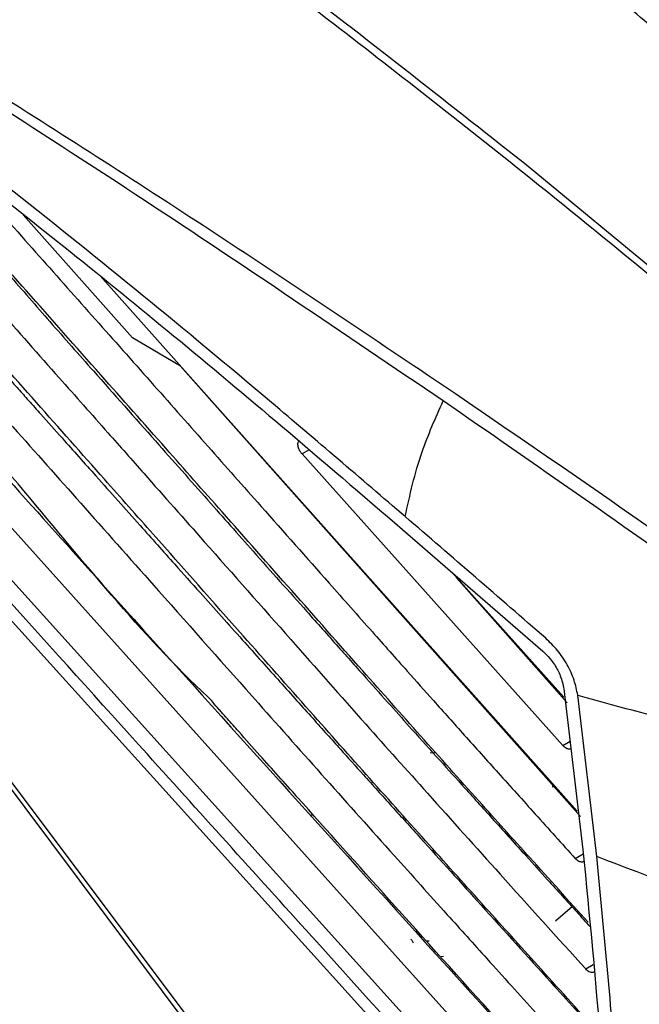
# Model space of a CAD drawing. Extents: x 106 to 315, y 19 to 260.
# Tile 81 of 132: x 136 to 145, y 217 to 232. Entities that reach past the tile are written whole.
import ezdxf

# ---------------------------------------------------------------- set-up
doc = ezdxf.new("R2010")
doc.units = 0
doc.layers.get('0').update_dxf_attribs({"linetype": 'CONTINUOUS'})

msp = doc.modelspace()

# ---------------------------------------------------------------- linework, layer by layer
at = {"color": 7, "linetype": 'CONTINUOUS'}
for p, q in [((143.184, 229.797), (146.947, 226.684)), ((137.341, 227.297), (135.733, 229.108)), ((143.875, 220.34), (136.864, 228.207)), ((138.045, 226.882), (137.341, 227.297)), ((133.216, 227.111), (144.222, 214.861)), ((138.038, 226.886), (143.924, 220.257)), ((144.318, 214.028), (133.581, 225.927)), ((139.832, 225.59), (143.664, 221.303)), ((140.179, 214.484), (132.742, 224.425)), ((141.306, 224.481), (143.369, 222.692)), ((143.68, 222.014), (142.026, 223.856)), ((142.103, 223.77), (143.729, 221.932)), ((140.255, 214.513), (133.903, 222.975)), ((143.681, 222.134), (143.96, 219.769)), ((144.163, 219.67), (143.884, 222.043)), ((141.714, 221.201), (141.798, 221.195)), ((143.51, 220.698), (143.564, 220.7)), ((143.556, 218.724), (143.806, 218.939))]:
    msp.add_line(p, q, dxfattribs=at)
at = {"color": 8, "linetype": 'CONTINUOUS'}
for p, q in [((139.938, 225.651), (139.832, 225.59)), ((143.664, 221.303), (143.772, 221.365)), ((143.848, 219.642), (143.965, 219.709)), ((141.701, 218.424), (141.66, 218.424)), ((141.877, 218.2), (141.911, 218.205)), ((144.001, 218.017), (144.113, 218.081))]:
    msp.add_line(p, q, dxfattribs=at)
at = {"color": 7, "linetype": 'CONTINUOUS', "flags": 128}
msp.add_lwpolyline([(141.01, 217.105), (137.647, 220.826), (134.284, 224.547)], dxfattribs=at)
at = {"color": 7, "linetype": 'CONTINUOUS'}
for points, knots in [([(147.444, 229.725), (147.323, 229.831), (147.034, 230.085), (146.529, 230.527), (145.88, 231.09), (145.108, 231.754), (144.323, 232.421), (143.466, 233.142), (142.597, 233.863), (141.678, 234.615), (140.816, 235.309), (139.952, 235.995), (139.005, 236.734), (137.987, 237.514), (137.007, 238.248), (136.2, 238.84), (135.743, 239.17), (135.555, 239.305)], [0, 0, 0, 0, 0.0306841, 0.0734604, 0.12833, 0.1952937, 0.2692371, 0.3274549, 0.4123406, 0.489159, 0.5599945, 0.6298361, 0.7072439, 0.7982221, 0.8857952, 0.953054, 1, 1, 1, 1]), ([(132.697, 237.478), (133.87, 236.689), (136.216, 235.111), (139.708, 232.544), (142.025, 230.713), (143.184, 229.797)], [0, 0, 0, 0, 0.333347, 0.66668, 1, 1, 1, 1]), ([(143.074, 229.734), (142.086, 230.516), (141.001, 231.376), (139.816, 232.278), (139.524, 232.499), (139.232, 232.719), (138.94, 232.937), (138.648, 233.155), (138.355, 233.372), (138.063, 233.587), (137.754, 233.814), (137.359, 234.101), (136.902, 234.432), (136.367, 234.814), (135.794, 235.22), (135.077, 235.721), (134.307, 236.251), (133.572, 236.747), (133.015, 237.119), (132.702, 237.325), (132.575, 237.408)], [0, 0, 0, 0, 0.283898, 0.311783, 0.339668, 0.367553, 0.395439, 0.423325, 0.451211, 0.479097, 0.506984, 0.539579, 0.591846, 0.637619, 0.692135, 0.755394, 0.841796, 0.911364, 0.964099, 1, 1, 1, 1]), ([(154.629, 224.409), (154.157, 224.898), (153.153, 225.936), (151.634, 227.458), (150.078, 228.983), (148.549, 230.451), (147.022, 231.891), (145.475, 233.326), (143.968, 234.705), (142.974, 235.602), (142.506, 236.024)], [0, 0, 0, 0, 0.118447, 0.251285, 0.376964, 0.502471, 0.627661, 0.752398, 0.883459, 1, 1, 1, 1]), ([(142.086, 226.473), (140.986, 227.214), (138.771, 228.706), (135.491, 230.813), (132.219, 232.842), (130.071, 234.099), (128.988, 234.733)], [0, 0, 0, 0, 0.248079, 0.499482, 0.747578, 1, 1, 1, 1]), ([(141.906, 226.369), (140.443, 227.361), (137.512, 229.349), (133.166, 232.126), (130.302, 233.816), (128.867, 234.663)], [0, 0, 0, 0, 0.332, 0.665353, 1, 1, 1, 1]), ([(141.348, 224.669), (140.692, 225.231), (139.405, 226.335), (137.49, 227.929), (135.578, 229.467), (133.653, 230.935), (131.718, 232.328), (130.436, 233.155), (129.797, 233.567)], [0, 0, 0, 0, 0.170988, 0.335773, 0.499083, 0.66823, 0.834706, 1, 1, 1, 1]), ([(130.56, 232.856), (131.043, 232.535), (132.019, 231.889), (133.48, 230.839), (134.951, 229.731), (136.438, 228.562), (137.971, 227.311), (139.599, 225.948), (140.719, 224.985), (141.306, 224.481)], [0, 0, 0, 0, 0.1341036, 0.2707525, 0.4059995, 0.5437758, 0.685572, 0.8352465, 1, 1, 1, 1]), ([(131.605, 231.975), (131.745, 231.816), (132.048, 231.472), (132.535, 230.918), (133.09, 230.29), (133.733, 229.564), (134.496, 228.703), (135.353, 227.736), (136.199, 226.781), (136.917, 225.971), (137.628, 225.167), (138.524, 224.154), (139.609, 222.926), (140.701, 221.692), (141.727, 220.542), (142.806, 219.341), (143.582, 218.481), (144.001, 218.017)], [0, 0, 0, 0, 0.034135, 0.073664, 0.118589, 0.168907, 0.229556, 0.303499, 0.376634, 0.434607, 0.477419, 0.549122, 0.652002, 0.740899, 0.814016, 0.899652, 1, 1, 1, 1]), ([(144.171, 217.1), (143.879, 217.423), (143.332, 218.029), (142.508, 218.943), (141.685, 219.858), (140.825, 220.82), (139.914, 221.845), (138.853, 223.044), (137.846, 224.181), (136.834, 225.324), (135.912, 226.364), (134.872, 227.537), (133.779, 228.768), (132.675, 230.012), (131.931, 230.856), (131.571, 231.265)], [0, 0, 0, 0, 0.068783, 0.129018, 0.194483, 0.263412, 0.333119, 0.411499, 0.516746, 0.573659, 0.653141, 0.736755, 0.821854, 0.913621, 1, 1, 1, 1]), ([(144.038, 218.704), (143.752, 219.021), (143.215, 219.615), (142.393, 220.528), (141.574, 221.444), (140.658, 222.475), (139.686, 223.574), (138.721, 224.664), (137.787, 225.722), (136.828, 226.805), (135.806, 227.959), (134.765, 229.133), (133.799, 230.222), (133.174, 230.929), (132.885, 231.256)], [0, 0, 0, 0, 0.0762452, 0.1428529, 0.2192808, 0.2956059, 0.3893587, 0.4814, 0.5558504, 0.6416892, 0.7398878, 0.8312999, 0.9220733, 1, 1, 1, 1]), ([(131.916, 230.113), (132.203, 229.79), (132.733, 229.191), (133.637, 228.174), (134.594, 227.099), (135.639, 225.924), (136.67, 224.763), (137.852, 223.432), (139.029, 222.105), (140.182, 220.807), (141.108, 219.771), (141.899, 218.89), (142.594, 218.119), (143.314, 217.322), (143.839, 216.74), (144.125, 216.424)], [0, 0, 0, 0, 0.070704, 0.130864, 0.222643, 0.306157, 0.388033, 0.47675, 0.597392, 0.678304, 0.760768, 0.824516, 0.871903, 0.930398, 1, 1, 1, 1]), ([(146.838, 226.621), (146.212, 227.151), (144.959, 228.209), (143.702, 229.226), (143.074, 229.734)], [0, 0, 0, 0, 0.5, 1, 1, 1, 1]), ([(135.182, 229.385), (135.461, 229.07), (136.016, 228.446), (136.84, 227.517), (137.65, 226.604), (138.445, 225.706), (139.303, 224.737), (140.108, 223.828), (140.824, 223.02), (141.335, 222.444), (141.785, 221.939), (142.231, 221.44), (142.73, 220.884), (143.274, 220.278), (143.652, 219.859), (143.848, 219.642)], [0, 0, 0, 0, 0.096901, 0.192156, 0.285764, 0.377726, 0.468042, 0.583691, 0.657281, 0.716351, 0.760899, 0.812957, 0.870305, 0.932652, 1, 1, 1, 1]), ([(135.28, 228.507), (135.36, 228.416), (135.641, 228.092), (136.133, 227.525), (136.855, 226.709), (137.63, 225.834), (138.414, 224.949), (139.154, 224.114), (139.793, 223.396), (140.346, 222.774), (140.758, 222.312), (141.119, 221.907), (141.48, 221.503), (141.842, 221.101), (142.244, 220.655), (142.667, 220.186), (143.074, 219.736), (143.48, 219.287), (143.791, 218.943), (143.998, 218.713), (144.062, 218.642)], [0, 0, 0, 0, 0.02751, 0.097616, 0.17086, 0.275181, 0.363337, 0.439369, 0.528814, 0.58162, 0.62847, 0.669365, 0.704803, 0.751432, 0.792185, 0.841026, 0.894725, 0.929905, 0.978171, 1, 1, 1, 1]), ([(144.277, 215.528), (143.219, 216.698), (141.708, 218.369), (140.025, 220.249), (139.29, 221.072), (138.949, 221.454), (138.761, 221.666), (138.662, 221.776), (138.612, 221.833), (138.586, 221.861), (138.573, 221.876), (138.567, 221.883), (138.564, 221.886), (138.562, 221.888), (138.561, 221.889), (138.561, 221.89), (138.561, 221.89), (138.561, 221.89), (138.561, 221.89), (138.561, 221.89), (138.56, 221.89), (138.56, 221.89), (138.56, 221.89), (138.556, 221.892), (138.523, 221.947), (137.509, 222.877), (135.68, 225.204), (133.809, 227.247), (132.876, 228.266)], [0, 0, 0, 0, 0.276575, 0.394972, 0.4428, 0.470284, 0.484918, 0.492458, 0.496284, 0.498211, 0.499178, 0.499662, 0.499904, 0.500025, 0.500086, 0.500116, 0.500132, 0.500139, 0.500143, 0.500145, 0.500146, 0.500146, 0.500147, 0.500147, 0.501174, 0.509886, 0.755577, 1, 1, 1, 1]), ([(134.263, 228.141), (134.381, 228.005), (134.594, 227.762), (134.903, 227.407), (135.144, 227.131), (135.322, 226.926), (135.437, 226.796), (135.543, 226.678), (135.668, 226.537), (135.821, 226.366), (136.036, 226.125), (136.366, 225.755), (136.852, 225.21), (137.405, 224.591), (137.915, 224.019), (138.314, 223.572), (138.645, 223.203), (138.947, 222.865), (139.233, 222.545), (139.501, 222.246), (139.75, 221.968), (139.982, 221.71), (140.194, 221.472), (140.443, 221.196), (140.758, 220.845), (141.15, 220.41), (141.727, 219.771), (142.506, 218.909), (143.391, 217.93), (143.977, 217.281), (144.224, 217.007)], [0, 0, 0, 0, 0.036341, 0.065008, 0.094632, 0.110162, 0.119676, 0.129454, 0.142041, 0.157436, 0.17564, 0.206903, 0.257036, 0.322269, 0.37359, 0.410998, 0.442561, 0.473153, 0.501893, 0.528779, 0.553814, 0.576996, 0.598325, 0.617802, 0.651597, 0.693056, 0.73518, 0.82452, 0.92609, 1, 1, 1, 1]), ([(134.287, 226.581), (135.216, 225.546), (137.662, 222.818), (141.013, 219.105), (143.434, 216.426), (144.329, 215.435)], [0, 0, 0, 0, 0.278279, 0.732975, 1, 1, 1, 1]), ([(146.159, 223.645), (145.479, 224.125), (144.117, 225.084), (142.763, 226.01), (142.086, 226.473)], [0, 0, 0, 0, 0.499997, 1, 1, 1, 1]), ([(141.348, 224.669), (141.417, 224.986), (141.541, 225.551), (141.794, 226.119), (141.906, 226.369)], [0, 0, 0, 0, 0.559771, 1, 1, 1, 1]), ([(145.961, 223.531), (145.283, 224.012), (143.926, 224.974), (142.579, 225.904), (141.906, 226.369)], [0, 0, 0, 0, 0.499998, 1, 1, 1, 1]), ([(144.116, 213.911), (142.759, 215.412), (140.572, 217.832), (136.994, 221.799), (134.772, 224.265), (133.379, 225.81)], [0, 0, 0, 0, 0.378604, 0.6105517, 1, 1, 1, 1]), ([(139.832, 225.59), (139.823, 225.6), (139.804, 225.624), (139.785, 225.661), (139.775, 225.696), (139.77, 225.728), (139.773, 225.756), (139.784, 225.774), (139.791, 225.784), (139.797, 225.785), (139.797, 225.785)], [0, 0, 0, 0, 0.150384, 0.344231, 0.45801, 0.582785, 0.774506, 0.885718, 0.992884, 1, 1, 1, 1]), ([(143.415, 222.879), (143.07, 223.178), (142.381, 223.777), (141.692, 224.372), (141.348, 224.669)], [0, 0, 0, 0, 0.499975, 1, 1, 1, 1]), ([(143.884, 222.043), (143.869, 222.116), (143.84, 222.263), (143.734, 222.493), (143.59, 222.709), (143.473, 222.822), (143.415, 222.879)], [0, 0, 0, 0, 0.250015, 0.499936, 0.749928, 1, 1, 1, 1]), ([(143.369, 222.692), (143.396, 222.666), (143.458, 222.608), (143.551, 222.485), (143.642, 222.318), (143.667, 222.199), (143.681, 222.134)], [0, 0, 0, 0, 0.173753, 0.398479, 0.673977, 1, 1, 1, 1]), ([(143.884, 222.043), (144.259, 221.938), (145.01, 221.729), (146.206, 221.475), (147.442, 221.264), (148.298, 221.166), (148.727, 221.118)], [0, 0, 0, 0, 0.249998, 0.5, 0.750002, 1, 1, 1, 1]), ([(143.782, 221.256), (143.782, 221.256), (143.777, 221.251), (143.762, 221.249), (143.74, 221.251), (143.716, 221.26), (143.69, 221.277), (143.673, 221.294), (143.664, 221.303)], [0, 0, 0, 0, 0.0021805, 0.2086426, 0.4025779, 0.5839903, 0.7826411, 1, 1, 1, 1]), ([(143.96, 219.769), (144.056, 218.787), (144.248, 216.822), (144.353, 214.904), (144.405, 213.945)], [0, 0, 0, 0, 0.4999339, 1, 1, 1, 1]), ([(143.967, 219.596), (143.962, 219.594), (143.95, 219.588), (143.928, 219.589), (143.901, 219.599), (143.874, 219.615), (143.857, 219.633), (143.848, 219.642)], [0, 0, 0, 0, 0.163774, 0.372054, 0.581397, 0.794733, 1, 1, 1, 1]), ([(144.642, 213.086), (144.59, 214.169), (144.486, 216.333), (144.271, 218.558), (144.163, 219.67)], [0, 0, 0, 0, 0.5000121, 1, 1, 1, 1]), ([(149.102, 218.065), (148.244, 218.297), (146.529, 218.761), (144.952, 219.367), (144.163, 219.67)], [0, 0, 0, 0, 0.5, 1, 1, 1, 1]), ([(141.433, 218.454), (141.437, 218.449), (141.45, 218.435), (141.459, 218.416), (141.465, 218.403)], [0, 0, 0, 0, 0.339126, 1, 1, 1, 1]), ([(143.412, 217.941), (143.415, 217.923), (143.418, 217.905), (143.426, 217.891), (143.426, 217.891)], [0, 0, 0, 0, 0.965558, 1, 1, 1, 1]), ([(144.119, 217.971), (144.114, 217.969), (144.102, 217.963), (144.08, 217.964), (144.054, 217.973), (144.027, 217.99), (144.01, 218.008), (144.001, 218.017)], [0, 0, 0, 0, 0.173744, 0.381132, 0.583439, 0.788815, 1, 1, 1, 1])]:
    msp.add_open_spline(points, degree=3, knots=knots, dxfattribs=at)
at = {"color": 8, "linetype": 'CONTINUOUS'}
msp.add_open_spline([(139.964, 220.26), (139.965, 220.271), (139.967, 220.283), (139.982, 220.294), (139.984, 220.295)], degree=3, knots=[0, 0, 0, 0, 0.858507, 1, 1, 1, 1], dxfattribs=at)

doc.saveas('drawing.dxf')
